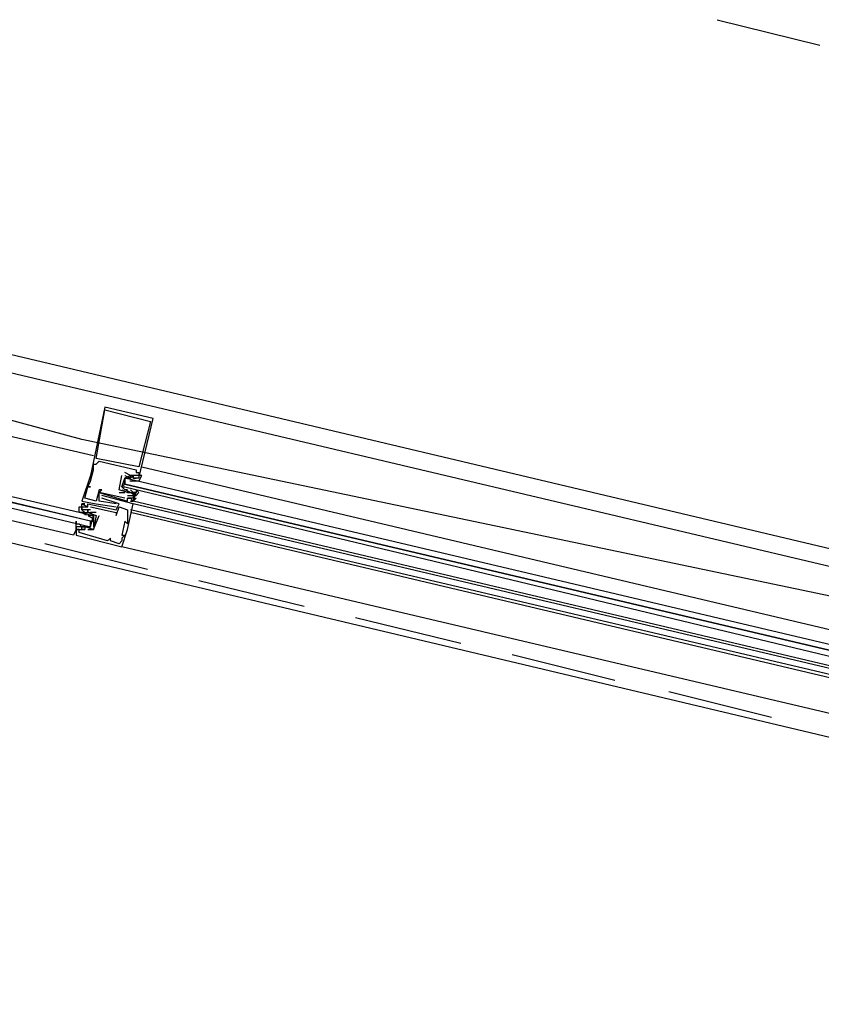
# Model space of a CAD drawing. Header units: feet. Extents: x -79 to 198, y -22 to 181.
# Tile 28 of 92: x 104.27 to 108.02, y 59.01 to 63.62. Entities that reach past the tile are written whole.
import ezdxf

# ---------------------------------------------------------------- set-up
doc = ezdxf.new("R2010")
doc.units = ezdxf.units.FT
doc.layers.add('A-AREA-UNIDAD', color=30, linetype='CONTINUOUS')
doc.layers.add('A-LINEA', color=7, linetype='CONTINUOUS')

msp = doc.modelspace()

# ---------------------------------------------------------------- linework, layer by layer
at = {"layer": 'A-AREA-UNIDAD'}
msp.add_lwpolyline([(123.36, 42.5244), (123.712, 45.9733), (123.12, 49.8844), (121.92, 53.5289), (119.68, 56.6933), (117.2, 58.4889), (116.96, 59.1289), (116.832, 58.4889), (116.512, 58.2933), (113.68, 58.9689), (113.44, 59.1644), (113.568, 59.7333), (112.56, 59.7333), (109.52, 60.48), (108.88, 60.48), (108.8, 60.7644), (104.56, 61.6533), (100.88, 62.6489), (100.32, 62.6489), (98.848, 56.64)], dxfattribs=at)
at = {"layer": 'A-LINEA'}
for p, q in [((107.5333, 63.6178), (108.0133, 63.4978)), ((113.5867, 59.8311), (100.4267, 62.9511)), ((100.7333, 62.7911), (109.0267, 60.8311)), ((100.7333, 62.7911), (109.0267, 60.8311)), ((100.5467, 62.0444), (108.8533, 60.0711)), ((104.6667, 61.8044), (104.6667, 61.8044)), ((104.6667, 61.7911), (104.6667, 61.7911)), ((104.88, 61.7378), (104.88, 61.7378)), ((104.8933, 61.7511), (104.8933, 61.7511)), ((104.6133, 61.5378), (104.6133, 61.5378)), ((104.6267, 61.5644), (104.6267, 61.5644)), ((104.6267, 61.5378), (104.6267, 61.5378)), ((104.64, 61.5511), (104.64, 61.5511)), ((104.6, 61.4844), (104.6, 61.4844)), ((104.6133, 61.5111), (104.6133, 61.5111)), ((104.7467, 61.4844), (104.7467, 61.4844)), ((104.7467, 61.4844), (104.7467, 61.4844)), ((104.76, 61.4978), (104.76, 61.4978)), ((104.76, 61.4844), (104.7867, 61.4711)), ((104.76, 61.4844), (104.76, 61.4844)), ((104.7867, 61.4844), (104.7867, 61.4844)), ((104.7867, 61.4844), (104.7867, 61.4844)), ((104.8, 61.4844), (104.8, 61.4844)), ((104.8133, 61.5111), (104.8133, 61.5111)), ((104.8133, 61.4978), (104.8133, 61.4978)), ((104.8267, 61.5244), (104.8267, 61.5244)), ((104.8267, 61.4978), (104.8267, 61.4978)), ((104.8267, 61.4844), (104.8267, 61.4844)), ((104.84, 61.5244), (108.56, 60.6444)), ((104.6, 61.4578), (104.6, 61.4578)), ((104.76, 61.4444), (104.76, 61.4578)), ((104.7733, 61.4711), (104.7733, 61.4711)), ((104.7843, 61.4587), (104.8048, 61.4592)), ((104.7867, 61.4711), (104.7867, 61.4711)), ((104.7902, 61.4579), (104.8021, 61.4589)), ((104.8, 61.4711), (104.8, 61.4711)), ((104.8, 61.4711), (104.8133, 61.4711)), ((104.8, 61.4578), (104.8, 61.4578)), ((104.8035, 61.4579), (104.8154, 61.4589)), ((104.8115, 61.4586), (104.8298, 61.4588)), ((104.8133, 61.4711), (104.8133, 61.4711)), ((104.8133, 61.4578), (104.8133, 61.4578)), ((104.8267, 61.4711), (104.8267, 61.4711)), ((104.5867, 61.4311), (104.5867, 61.4311)), ((104.5867, 61.4311), (104.5867, 61.4311)), ((104.6, 61.4311), (104.6, 61.4311)), ((104.64, 61.4178), (104.64, 61.4178)), ((104.64, 61.4044), (104.64, 61.4044)), ((104.64, 61.4044), (104.64, 61.4044)), ((104.6533, 61.4178), (104.6533, 61.4178)), ((104.6533, 61.3911), (104.6533, 61.3911)), ((104.7333, 61.4178), (104.7333, 61.4178)), ((104.7333, 61.4178), (104.7333, 61.4178)), ((104.7333, 61.4044), (104.76, 61.4044)), ((104.7333, 61.4044), (104.7333, 61.4044)), ((104.76, 61.4178), (104.76, 61.4178)), ((104.76, 61.4044), (104.76, 61.4044)), ((104.7756, 61.4093), (104.7654, 61.4155)), ((104.7839, 61.4064), (104.7659, 61.416)), ((104.7733, 61.4044), (104.7733, 61.4044)), ((104.7733, 61.4044), (104.7733, 61.4044)), ((104.7733, 61.3911), (104.7733, 61.3911)), ((104.7867, 61.4178), (104.7867, 61.4178)), ((104.8, 61.4044), (104.7867, 61.4178)), ((104.7867, 61.4044), (104.7867, 61.4044)), ((104.8022, 61.3959), (104.7921, 61.4022)), ((104.8093, 61.3941), (104.793, 61.4026)), ((104.8, 61.4044), (104.8, 61.4044)), ((104.8, 61.3911), (104.8, 61.3911)), ((104.8133, 61.4044), (104.8133, 61.4044)), ((104.56, 61.3644), (104.56, 61.3644)), ((104.56, 61.3511), (104.56, 61.3511)), ((104.56, 61.3511), (104.56, 61.3511)), ((104.5733, 61.3778), (104.5733, 61.3778)), ((104.5733, 61.3511), (104.5733, 61.3511)), ((104.5867, 61.3511), (104.5867, 61.3511)), ((104.6267, 61.3644), (104.6267, 61.3644)), ((104.6267, 61.3511), (104.6267, 61.3511)), ((104.64, 61.3644), (104.64, 61.3644)), ((104.6533, 61.3778), (104.6533, 61.3778)), ((104.72, 61.3511), (104.72, 61.3511)), ((104.7333, 61.3511), (104.7333, 61.3511)), ((104.76, 61.3778), (104.76, 61.3778)), ((104.7733, 61.3778), (104.7733, 61.3778)), ((104.7733, 61.3778), (104.7733, 61.3778)), ((104.7733, 61.3644), (104.7733, 61.3644)), ((104.7867, 61.3778), (104.7867, 61.3778)), ((104.7867, 61.3644), (104.7867, 61.3644)), ((104.8, 61.3778), (104.8, 61.3778)), ((108.52, 60.4844), (104.8, 61.3644)), ((104.8, 61.3644), (104.8, 61.3644)), ((104.8, 61.3644), (104.8, 61.3644)), ((104.8, 61.3644), (104.8, 61.3644)), ((104.8, 61.3644), (104.8, 61.3644)), ((104.8, 61.3644), (104.8, 61.3644)), ((108.52, 60.4711), (104.8, 61.3511)), ((104.8, 61.3511), (104.8, 61.3511)), ((104.56, 61.3378), (104.56, 61.3378)), ((104.56, 61.3244), (104.56, 61.3244)), ((104.56, 61.3244), (104.56, 61.3244)), ((104.56, 61.3111), (104.56, 61.3111)), ((104.5733, 61.3111), (104.56, 61.3111)), ((104.5641, 61.3081), (104.5803, 61.2996)), ((104.5711, 61.3063), (104.5812, 61.3)), ((104.5733, 61.3378), (104.5733, 61.3378)), ((104.5733, 61.3111), (104.5733, 61.3111)), ((104.5733, 61.2978), (104.5733, 61.2978)), ((104.5867, 61.3378), (104.5867, 61.3378)), ((104.5867, 61.3378), (104.5867, 61.3378)), ((104.5867, 61.3244), (104.5867, 61.3244)), ((104.5867, 61.3111), (104.5867, 61.3111)), ((104.5867, 61.3111), (104.5867, 61.3111)), ((104.5867, 61.3111), (104.5867, 61.3111)), ((104.5895, 61.2958), (104.6075, 61.2862)), ((104.6, 61.3378), (104.6, 61.3378)), ((104.6, 61.3244), (104.6, 61.3244)), ((104.6267, 61.3111), (104.6, 61.3111)), ((104.6, 61.3111), (104.6, 61.3111)), ((104.6, 61.2978), (104.6, 61.2978)), ((104.6267, 61.3111), (104.6267, 61.3111)), ((104.6267, 61.2978), (104.6267, 61.2978)), ((104.6267, 61.2978), (104.6267, 61.2978)), ((104.64, 61.2978), (104.64, 61.2978)), ((104.72, 61.3378), (104.72, 61.3378)), ((104.72, 61.3244), (104.72, 61.3244)), ((104.72, 61.3111), (104.72, 61.3111)), ((104.72, 61.2978), (104.72, 61.2978)), ((104.7333, 61.3378), (104.7333, 61.3378)), ((104.7733, 61.3244), (104.7733, 61.3244)), ((104.7733, 61.2978), (104.7733, 61.2978)), ((108.52, 60.4444), (104.7867, 61.3244)), ((108.5067, 60.4311), (104.7867, 61.3111)), ((104.5467, 61.2578), (104.5467, 61.2578)), ((104.5467, 61.2578), (104.56, 61.2444)), ((104.56, 61.2578), (104.56, 61.2578)), ((104.5978, 61.293), (104.6079, 61.2867)), ((104.6, 61.2711), (104.6133, 61.2711)), ((104.76, 61.2711), (104.76, 61.2711)), ((104.7733, 61.2844), (104.7733, 61.2844)), ((104.7733, 61.2578), (104.7733, 61.2578)), ((104.5333, 61.2444), (104.5333, 61.2444)), ((104.5333, 61.2311), (104.5333, 61.2311)), ((104.5333, 61.2044), (104.5333, 61.2044)), ((104.5467, 61.2444), (104.5467, 61.2444)), ((104.5467, 61.2311), (104.5467, 61.2311)), ((104.5467, 61.2311), (104.5467, 61.2311)), ((104.5467, 61.2178), (104.5467, 61.2178)), ((104.5751, 61.2437), (104.5568, 61.2434)), ((104.5698, 61.2443), (104.5579, 61.2433)), ((104.56, 61.2444), (104.56, 61.2444)), ((104.56, 61.2444), (104.56, 61.2444)), ((104.56, 61.2311), (104.56, 61.2311)), ((104.5889, 61.2436), (104.5686, 61.243)), ((104.5733, 61.2444), (104.5733, 61.2444)), ((104.5733, 61.2444), (104.5733, 61.2444)), ((104.5733, 61.2311), (104.5733, 61.2311)), ((104.5733, 61.2311), (104.5733, 61.2311)), ((104.5965, 61.2443), (104.5846, 61.2433)), ((104.5867, 61.2444), (104.5867, 61.2444)), ((104.5867, 61.2311), (104.5867, 61.2311)), ((104.6133, 61.2311), (104.6133, 61.2311)), ((104.6133, 61.2311), (104.6133, 61.2311)), ((104.7467, 61.2044), (104.7467, 61.2044)), ((104.76, 61.2044), (104.76, 61.2044)), ((104.7733, 61.2311), (104.7733, 61.2311)), ((104.8667, 61.0444), (104.3867, 61.1644)), ((104.68, 61.1778), (104.68, 61.1778)), ((104.6933, 61.1911), (104.6933, 61.1911)), ((104.6933, 61.1778), (104.6933, 61.1778)), ((104.7333, 61.1644), (104.7333, 61.1644)), ((104.7467, 61.1911), (104.7467, 61.1911)), ((104.7467, 61.1778), (104.7467, 61.1778)), ((108.48, 60.2711), (104.7467, 61.1511)), ((104.7467, 61.1511), (104.7467, 61.1511)), ((105.6, 60.8711), (105.1067, 60.9911)), ((106.3333, 60.6978), (105.84, 60.8178)), ((107.0533, 60.5244), (106.5733, 60.6444)), ((107.7867, 60.3511), (107.3067, 60.4711))]:
    msp.add_line(p, q, dxfattribs=at)
for points in [[(100.6533, 62.5111), (102.44, 62.0844), (104.6133, 61.5778)], [(100.6533, 62.5111), (102.44, 62.0844), (104.6133, 61.5778)], [(102.3733, 61.8178), (104.6133, 61.2978), (104.6133, 61.2844), (104.6133, 61.2711), (104.6, 61.2711), (102.3733, 61.8044)], [(104.8267, 61.4711), (104.8933, 61.7511), (104.6667, 61.8044), (104.6, 61.4844), (104.56, 61.3644), (104.6267, 61.3511), (104.72, 61.3378)], [(102.36, 61.7778), (104.6, 61.2444), (104.6, 61.2578), (104.6, 61.2711), (102.3733, 61.7911)], [(104.6667, 61.7911), (104.88, 61.7378), (104.8267, 61.5244), (104.6267, 61.5644), (104.6667, 61.7911)], [(104.5333, 61.2311), (104.5333, 61.2311), (104.52, 61.2044), (102.3467, 61.7111)], [(104.76, 61.3778), (104.64, 61.4044), (104.6533, 61.4178), (104.64, 61.4178), (104.6267, 61.3644), (104.5733, 61.3778), (104.5867, 61.4311), (104.6, 61.4311), (104.5867, 61.4311), (104.6, 61.4578), (104.6133, 61.5111), (104.6133, 61.5378), (104.6267, 61.5378), (104.64, 61.5511), (104.8133, 61.5111), (104.8133, 61.4978), (104.8267, 61.4978), (104.8267, 61.4844), (104.7867, 61.4844), (104.7867, 61.4844), (104.76, 61.4978)], [(104.7333, 61.4178), (104.7333, 61.4178), (104.7467, 61.4844), (104.7467, 61.4844)], [(104.7867, 61.4044), (104.7733, 61.4044), (104.7333, 61.4178), (104.7467, 61.4844)], [(104.8267, 61.4578), (104.84, 61.4844), (104.8267, 61.4844), (104.8267, 61.4711), (104.8133, 61.4711), (104.8, 61.4711), (104.8, 61.4844), (104.7867, 61.4711), (104.7867, 61.4844), (104.76, 61.4711), (104.7467, 61.4311)], [(104.7867, 61.4711), (104.7867, 61.4844), (104.8, 61.4844), (104.8, 61.4711)], [(104.7733, 61.4178), (104.76, 61.4178), (104.7467, 61.4311), (104.76, 61.4711), (104.7733, 61.4711), (104.7867, 61.4711)], [(108.5467, 60.5778), (104.76, 61.4711), (104.76, 61.4578), (104.76, 61.4444), (108.5467, 60.5511), (104.76, 61.4444), (104.7467, 61.4311), (104.76, 61.4311), (108.5333, 60.5244)], [(104.5333, 61.2044), (104.7467, 61.1511), (104.7733, 61.2311), (104.8, 61.3511), (104.6533, 61.3911)], [(104.72, 61.3511), (104.64, 61.3644), (104.64, 61.4044), (104.7733, 61.3644), (104.7733, 61.3778), (104.7867, 61.3778), (104.8, 61.3644), (104.7867, 61.3644), (104.8, 61.3644), (104.8133, 61.4044), (104.8, 61.4044), (104.8, 61.4044)], [(104.7467, 61.4178), (104.7733, 61.4044), (104.8, 61.4044), (104.8, 61.3911), (104.8, 61.4044), (104.8133, 61.4044), (104.8, 61.3911), (104.8133, 61.3911), (104.8267, 61.4044), (104.8133, 61.4178), (104.8133, 61.4044)], [(104.7733, 61.3911), (104.8, 61.3911), (104.8, 61.3778), (104.7733, 61.3778), (104.7733, 61.3778)], [(104.56, 61.3244), (104.56, 61.3511), (104.5733, 61.3511), (104.56, 61.3511), (104.5867, 61.3378), (104.5867, 61.3511), (104.72, 61.3244), (104.7333, 61.3511), (104.6533, 61.3778), (104.6533, 61.3778)], [(104.8, 61.3778), (104.8133, 61.3778), (104.8, 61.3644)], [(104.8, 61.3778), (104.8133, 61.3778), (104.8, 61.3644)], [(104.8, 61.3778), (104.8133, 61.3778), (104.8, 61.3644)], [(104.56, 61.3111), (104.5467, 61.3111), (104.5467, 61.3378), (104.56, 61.3378), (104.56, 61.3244), (104.5733, 61.3111), (104.5867, 61.3111), (104.6, 61.3111), (104.6133, 61.2978), (104.6133, 61.2444)], [(104.6, 61.3244), (104.56, 61.3244), (104.56, 61.3378), (104.5733, 61.3378), (104.5867, 61.3378), (104.5867, 61.3378)], [(104.5733, 61.3111), (104.5867, 61.3111), (104.5867, 61.3244), (104.5867, 61.3111), (104.6267, 61.2978), (104.6133, 61.2311), (104.5733, 61.2444), (104.5733, 61.2311), (104.56, 61.2311), (104.56, 61.2444), (104.5733, 61.2444), (104.56, 61.2444)], [(104.5733, 61.2444), (104.5867, 61.2444), (104.6, 61.2444), (104.6133, 61.2978), (104.6, 61.2978), (104.5867, 61.2978)], [(104.5867, 61.2311), (104.6133, 61.2311), (104.6133, 61.2311), (104.64, 61.2978)], [(104.6, 61.3378), (104.72, 61.3111), (104.72, 61.2978), (104.7333, 61.3378), (104.7733, 61.3244), (104.7733, 61.2978), (104.7733, 61.2844), (104.7733, 61.2578), (104.76, 61.2711), (104.7467, 61.2044), (104.76, 61.2044), (104.7467, 61.1911), (104.7467, 61.1778), (104.7333, 61.1644)], [(104.6, 61.2444), (104.5733, 61.2444), (104.5467, 61.2444), (104.5333, 61.2444), (104.5333, 61.2311), (104.5333, 61.2711), (104.5333, 61.2578), (104.5467, 61.2578)], [(104.5333, 61.2311), (104.5333, 61.2311), (104.52, 61.2044)], [(104.5333, 61.2311), (104.5333, 61.2311), (104.52, 61.2044)], [(104.5467, 61.2444), (104.5333, 61.2444), (104.5333, 61.2044)], [(104.7333, 61.1644), (104.6933, 61.1778), (104.6933, 61.1911), (104.68, 61.1778), (104.5467, 61.2178), (104.5467, 61.2311), (104.5333, 61.2311), (104.5467, 61.2311), (104.5733, 61.2311), (104.5733, 61.2311)]]:
    msp.add_lwpolyline(points, dxfattribs=at)

doc.saveas('drawing.dxf')
